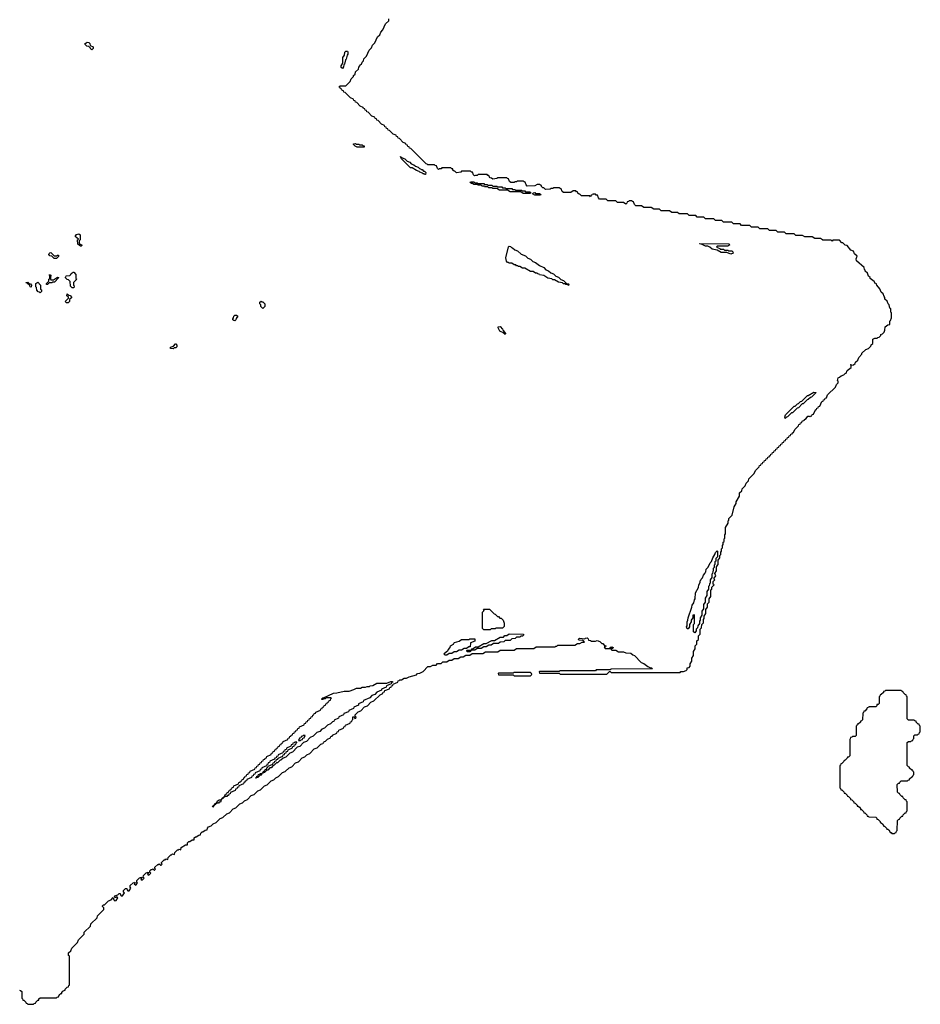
# Model space of a CAD drawing. Extents: x 2708302 to 2968450, y 494490 to 722710.
# Tile 104 of 256: x 2865045 to 2876010, y 598810 to 610795. Entities that reach past the tile are written whole.
import ezdxf

# ---------------------------------------------------------------- set-up
doc = ezdxf.new("R2010")
doc.units = 0

msp = doc.modelspace()

# ---------------------------------------------------------------- linework, layer by layer
at = {"layer": '0CON20XD'}
for points in [[(2874820, 608115), (2874795, 608130), (2874725, 608130), (2874695, 608150), (2874605, 608150), (2874575, 608170), (2874495, 608170), (2874475, 608190), (2874375, 608190), (2874355, 608210), (2874275, 608210), (2874255, 608230), (2874175, 608230), (2874155, 608250), (2874055, 608250), (2874035, 608270), (2873955, 608270), (2873935, 608290), (2873835, 608290), (2873815, 608310), (2873735, 608310), (2873715, 608330), (2873615, 608330), (2873595, 608350), (2873515, 608350), (2873495, 608370), (2873395, 608370), (2873375, 608390), (2873295, 608390), (2873275, 608410), (2873195, 608410), (2873175, 608430), (2873075, 608430), (2873055, 608450), (2872985, 608450), (2872955, 608470), (2872855, 608470), (2872835, 608490), (2872765, 608490), (2872735, 608510), (2872645, 608510), (2872615, 608530), (2872545, 608530), (2872530, 608545), (2872518, 608578), (2872505, 608580), (2872495, 608590), (2872465, 608590), (2872458, 608582), (2872442, 608578), (2872438, 608562), (2872425, 608550), (2872395, 608570), (2872325, 608570), (2872305, 608590), (2872205, 608590), (2872185, 608610), (2872105, 608610), (2872090, 608625), (2872078, 608658), (2872065, 608660), (2872055, 608670), (2872025, 608670), (2872018, 608662), (2872002, 608658), (2871995, 608640), (2871985, 608650), (2871965, 608652), (2871885, 608650), (2871868, 608668), (2871855, 608670), (2871840, 608685), (2871838, 608698), (2871825, 608700), (2871815, 608710), (2871785, 608710), (2871755, 608690), (2871665, 608690), (2871650, 608705), (2871638, 608738), (2871625, 608740), (2871615, 608750), (2871545, 608750), (2871535, 608740), (2871515, 608740), (2871505, 608732), (2871445, 608730), (2871428, 608748), (2871415, 608750), (2871400, 608765), (2871398, 608778), (2871385, 608780), (2871375, 608790), (2871345, 608790), (2871315, 608772), (2871225, 608770), (2871210, 608785), (2871198, 608818), (2871185, 608820), (2871175, 608830), (2871105, 608830), (2871095, 608820), (2871075, 608820), (2871065, 608812), (2871025, 608812), (2871010, 608825), (2870998, 608858), (2870985, 608860), (2870975, 608870), (2870865, 608870), (2870855, 608860), (2870805, 608852), (2870788, 608868), (2870775, 608870), (2870760, 608885), (2870758, 608898), (2870745, 608900), (2870735, 608910), (2870625, 608910), (2870615, 608900), (2870595, 608900), (2870583, 608893), (2870570, 608905), (2870558, 608938), (2870545, 608940), (2870535, 608950), (2870425, 608950), (2870415, 608940), (2870365, 608932), (2870348, 608948), (2870335, 608950), (2870320, 608965), (2870318, 608978), (2870305, 608980), (2870295, 608990), (2870185, 608990), (2870175, 608980), (2870155, 608980), (2870145, 608972), (2870130, 608985), (2870118, 609018), (2870105, 609020), (2870095, 609030), (2870015, 609030), (2870008, 609038), (2869995, 609040), (2869950, 609085), (2869808, 609228), (2869792, 609232), (2869788, 609248), (2869772, 609252), (2869768, 609268), (2869752, 609272), (2869748, 609288), (2869712, 609302), (2869668, 609348), (2869652, 609352), (2869648, 609368), (2869632, 609372), (2869628, 609388), (2869592, 609402), (2869548, 609448), (2869532, 609452), (2869528, 609468), (2869512, 609472), (2869508, 609488), (2869492, 609492), (2869488, 609508), (2869452, 609522), (2869408, 609568), (2869392, 609572), (2869388, 609588), (2869372, 609592), (2869368, 609608), (2869332, 609622), (2869288, 609668), (2869272, 609672), (2869268, 609688), (2869252, 609692), (2869248, 609708), (2869232, 609712), (2869228, 609728), (2869192, 609742), (2869148, 609788), (2869132, 609792), (2869128, 609808), (2869112, 609812), (2869108, 609828), (2869072, 609842), (2869008, 609908), (2868992, 609912), (2868988, 609928), (2868972, 609932), (2868968, 609948), (2868952, 609952), (2868948, 609968), (2868930, 609975), (2868945, 609990), (2869015, 609990), (2869068, 610042), (2869080, 610075), (2869108, 610102), (2869110, 610115), (2869128, 610132), (2869135, 610160), (2869168, 610192), (2869173, 610217), (2869188, 610232), (2869190, 610245), (2869208, 610252), (2869213, 610277), (2869230, 610295), (2869233, 610317), (2869268, 610352), (2869300, 610425), (2869328, 610452), (2869340, 610485), (2869368, 610512), (2869400, 610585), (2869428, 610612), (2869440, 610645), (2869468, 610672), (2869500, 610745), (2869538, 610782), (2869540, 610805)], [(2865925, 610430), (2865910, 610435), (2865908, 610448), (2865888, 610468), (2865862, 610472), (2865842, 610492), (2865842, 610508), (2865855, 610510), (2865865, 610520), (2865888, 610518), (2865900, 610505), (2865902, 610482), (2865940, 610465), (2865940, 610445), (2865925, 610430)], [(2868975, 610200), (2868960, 610215), (2868960, 610235), (2868980, 610265), (2868980, 610335), (2869000, 610365), (2869002, 610398), (2869015, 610410), (2869035, 610410), (2869040, 610405), (2869040, 610375), (2869030, 610365), (2869020, 610315), (2869010, 610305), (2869000, 610255), (2868990, 610245), (2868987, 610223), (2868975, 610200)], [(2869235, 609242), (2869155, 609242), (2869130, 609255), (2869110, 609275), (2869110, 609285), (2869135, 609290), (2869145, 609280), (2869175, 609280), (2869185, 609270), (2869215, 609270), (2869222, 609262), (2869238, 609258), (2869240, 609245), (2869235, 609242)], [(2869985, 608910), (2869975, 608910), (2869968, 608918), (2869955, 608920), (2869948, 608928), (2869915, 608940), (2869908, 608948), (2869875, 608960), (2869825, 608990), (2869805, 608990), (2869695, 609100), (2869682, 609128), (2869702, 609112), (2869735, 609100), (2869762, 609072), (2869795, 609060), (2869812, 609042), (2869845, 609030), (2869862, 609012), (2869895, 609000), (2869912, 608982), (2869925, 608980), (2869932, 608972), (2869945, 608970), (2869962, 608952), (2869975, 608950), (2869990, 608935), (2869985, 608910)], [(2871265, 608680), (2871175, 608680), (2871145, 608700), (2871015, 608700), (2870985, 608720), (2870885, 608720), (2870855, 608740), (2870805, 608740), (2870795, 608750), (2870755, 608750), (2870745, 608760), (2870705, 608760), (2870698, 608768), (2870675, 608770), (2870665, 608780), (2870625, 608780), (2870615, 608790), (2870575, 608790), (2870565, 608800), (2870545, 608800), (2870530, 608815), (2870535, 608820), (2870575, 608820), (2870585, 608810), (2870615, 608810), (2870625, 608800), (2870695, 608800), (2870705, 608790), (2870735, 608790), (2870745, 608780), (2870795, 608780), (2870805, 608770), (2870855, 608770), (2870865, 608760), (2870915, 608760), (2870925, 608750), (2870955, 608750), (2870965, 608740), (2871035, 608740), (2871045, 608730), (2871075, 608730), (2871085, 608720), (2871155, 608720), (2871165, 608710), (2871195, 608710), (2871205, 608700), (2871255, 608700), (2871268, 608688), (2871265, 608680)], [(2871385, 608660), (2871315, 608660), (2871290, 608675), (2871302, 608688), (2871315, 608690), (2871325, 608680), (2871375, 608680), (2871388, 608668), (2871385, 608660)], [(2865795, 608040), (2865785, 608040), (2865752, 608062), (2865750, 608115), (2865760, 608125), (2865720, 608155), (2865735, 608180), (2865765, 608190), (2865780, 608175), (2865780, 608115), (2865770, 608105), (2865770, 608075), (2865782, 608062), (2865798, 608058), (2865800, 608045), (2865795, 608040)], [(2868728, 601982), (2868732, 601988), (2868748, 601992), (2868752, 602008), (2868768, 602012), (2868792, 602038), (2868828, 602052), (2868832, 602068), (2868848, 602072), (2868852, 602088), (2868908, 602112), (2868912, 602128), (2868928, 602132), (2868932, 602148), (2868988, 602172), (2868992, 602188), (2869008, 602192), (2869012, 602208), (2869068, 602232), (2869072, 602248), (2869088, 602252), (2869092, 602268), (2869100, 602275), (2869102, 602308), (2869118, 602308), (2869125, 602290), (2869138, 602292), (2869140, 602305), (2869130, 602315), (2869130, 602335), (2869152, 602358), (2869165, 602370), (2869198, 602382), (2869245, 602430), (2869278, 602442), (2869322, 602488), (2869358, 602502), (2869432, 602578), (2869468, 602592), (2869472, 602608), (2869488, 602612), (2869492, 602628), (2869548, 602652), (2869552, 602668), (2869568, 602672), (2869572, 602688), (2869588, 602692), (2869592, 602708), (2869648, 602732), (2869652, 602748), (2869665, 602750), (2869675, 602760), (2869695, 602760), (2869725, 602778), (2869755, 602780), (2869785, 602798), (2869875, 602820), (2869890, 602835), (2869915, 602840), (2869958, 602862), (2870015, 602920), (2870045, 602920), (2870075, 602940), (2870115, 602940), (2870132, 602958), (2870175, 602960), (2870195, 602980), (2870245, 602980), (2870275, 603000), (2870305, 603000), (2870335, 603020), (2870385, 603020), (2870415, 603040), (2870445, 603040), (2870475, 603060), (2870525, 603060), (2870555, 603080), (2870685, 603080), (2870715, 603100), (2870865, 603100), (2870895, 603120), (2871065, 603120), (2871095, 603140), (2871305, 603140), (2871335, 603160), (2871565, 603160), (2871572, 603168), (2871585, 603170), (2871595, 603180), (2871805, 603180), (2871835, 603200), (2871865, 603200), (2871895, 603220), (2871920, 603220), (2871905, 603240), (2871852, 603242), (2871850, 603255), (2871862, 603268), (2871925, 603260), (2871933, 603267), (2871955, 603270), (2871968, 603258), (2871972, 603242), (2871995, 603240), (2872005, 603230), (2872055, 603230), (2872075, 603240), (2872110, 603225), (2872132, 603202), (2872145, 603200), (2872162, 603182), (2872180, 603175), (2872178, 603162), (2872160, 603160), (2872175, 603140), (2872240, 603140), (2872232, 603158), (2872255, 603160), (2872270, 603155), (2872268, 603142), (2872240, 603140), (2872255, 603120), (2872305, 603120), (2872335, 603100), (2872395, 603100), (2872425, 603090), (2872486, 603086), (2872512, 603062), (2872530, 603055), (2872612, 602972), (2872645, 602960), (2872692, 602922), (2872718, 602908), (2872737, 602907), (2872748, 602892), (2872245, 602890), (2872235, 602880), (2872065, 602880), (2872055, 602870), (2871625, 602870), (2871615, 602860), (2871375, 602860), (2871370, 602855), (2871375, 602840), (2871615, 602840), (2871625, 602830), (2872195, 602830), (2872225, 602860), (2872235, 602860), (2872245, 602850), (2872915, 602848), (2873085, 602850), (2873095, 602860), (2873125, 602860), (2873158, 602872), (2873170, 602885), (2873170, 602905), (2873195, 602910), (2873210, 602925), (2873210, 602955), (2873230, 602985), (2873230, 603025), (2873250, 603055), (2873250, 603105), (2873270, 603135), (2873270, 603175), (2873290, 603195), (2873290, 603235), (2873308, 603252), (2873310, 603295), (2873330, 603315), (2873330, 603375), (2873348, 603392), (2873350, 603435), (2873370, 603455), (2873370, 603495), (2873380, 603505), (2873380, 603535), (2873400, 603565), (2873400, 603615), (2873420, 603645), (2873420, 603685), (2873440, 603705), (2873440, 603745), (2873460, 603775), (2873460, 603855), (2873470, 603865), (2873472, 603888), (2873500, 603915), (2873490, 603925), (2873490, 603955), (2873510, 603975), (2873500, 603985), (2873502, 603998), (2873520, 604025), (2873510, 604055), (2873530, 604085), (2873530, 604135), (2873545, 604160), (2873550, 604165), (2873550, 604215), (2873570, 604245), (2873570, 604275), (2873580, 604285), (2873580, 604315), (2873590, 604325), (2873590, 604355), (2873600, 604365), (2873600, 604395), (2873610, 604405), (2873610, 604435), (2873620, 604445), (2873620, 604475), (2873630, 604485), (2873630, 604525), (2873640, 604535), (2873640, 604615), (2873670, 604665), (2873670, 604695), (2873680, 604705), (2873680, 604725), (2873720, 604765), (2873743, 604867), (2873770, 604905), (2873770, 604925), (2873810, 604995), (2873810, 605035), (2873838, 605062), (2873840, 605085), (2873878, 605122), (2873890, 605155), (2873918, 605182), (2873922, 605208), (2873988, 605272), (2874002, 605308), (2874048, 605352), (2874052, 605368), (2874068, 605372), (2874072, 605388), (2874088, 605392), (2874092, 605408), (2874108, 605412), (2874112, 605428), (2874128, 605432), (2874132, 605448), (2874148, 605452), (2874152, 605468), (2874168, 605472), (2874172, 605488), (2874188, 605492), (2874192, 605508), (2874208, 605512), (2874212, 605528), (2874228, 605532), (2874232, 605548), (2874248, 605552), (2874252, 605568), (2874268, 605572), (2874272, 605588), (2874288, 605592), (2874292, 605608), (2874308, 605612), (2874312, 605628), (2874328, 605632), (2874332, 605648), (2874348, 605652), (2874352, 605668), (2874368, 605672), (2874372, 605688), (2874388, 605692), (2874392, 605708), (2874408, 605712), (2874412, 605728), (2874428, 605732), (2874432, 605748), (2874448, 605752), (2874452, 605768), (2874468, 605772), (2874482, 605808), (2874528, 605852), (2874532, 605868), (2874548, 605872), (2874552, 605888), (2874568, 605892), (2874572, 605908), (2874600, 605920), (2874602, 605928), (2874620, 605940), (2874642, 605968), (2874655, 605970), (2874665, 605960), (2874672, 605968), (2874688, 605972), (2874692, 605988), (2874708, 605992), (2874732, 606048), (2874748, 606052), (2874752, 606068), (2874768, 606072), (2874772, 606088), (2874788, 606092), (2874812, 606148), (2874828, 606152), (2874832, 606168), (2874848, 606172), (2874852, 606188), (2874868, 606192), (2874882, 606228), (2874978, 606322), (2874990, 606355), (2875010, 606375), (2875010, 606395), (2875000, 606405), (2875010, 606435), (2875028, 606442), (2875045, 606460), (2875078, 606472), (2875095, 606490), (2875108, 606492), (2875120, 606525), (2875168, 606562), (2875170, 606590), (2875160, 606595), (2875167, 606597), (2875170, 606590), (2875198, 606592), (2875218, 606612), (2875220, 606625), (2875248, 606652), (2875260, 606685), (2875298, 606722), (2875300, 606735), (2875345, 606780), (2875378, 606792), (2875408, 606822), (2875412, 606838), (2875430, 606855), (2875430, 606905), (2875455, 606920), (2875485, 606920), (2875492, 606928), (2875508, 606932), (2875528, 606952), (2875530, 606965), (2875548, 606972), (2875568, 606992), (2875580, 607015), (2875582, 607058), (2875615, 607080), (2875640, 607085), (2875640, 607125), (2875648, 607132), (2875660, 607165), (2875660, 607225), (2875650, 607235), (2875650, 607275), (2875640, 607285), (2875630, 607325), (2875620, 607335), (2875608, 607368), (2875580, 607395), (2875580, 607415), (2875570, 607425), (2875558, 607458), (2875535, 607480), (2875518, 607518), (2875480, 607565), (2875478, 607578), (2875465, 607580), (2875448, 607608), (2875400, 607645), (2875398, 607658), (2875380, 607675), (2875368, 607708), (2875340, 607735), (2875338, 607748), (2875330, 607755), (2875328, 607778), (2875235, 607860), (2875230, 607885), (2875240, 607915), (2875210, 607945), (2875198, 607978), (2875165, 607990), (2875118, 608048), (2875095, 608050), (2875068, 608078), (2875055, 608080), (2875025, 608110), (2874945, 608110), (2874935, 608100), (2874925, 608110), (2874825, 608110), (2874820, 608115)], [(2871725, 607560), (2871715, 607570), (2871695, 607570), (2871685, 607580), (2871665, 607580), (2871655, 607590), (2871605, 607600), (2871555, 607630), (2871535, 607630), (2871525, 607640), (2871475, 607650), (2871425, 607680), (2871375, 607690), (2871368, 607698), (2871355, 607700), (2871345, 607710), (2871325, 607710), (2871295, 607730), (2871265, 607730), (2871195, 607770), (2871165, 607770), (2871135, 607790), (2871115, 607790), (2871108, 607798), (2871095, 607800), (2871085, 607810), (2871065, 607810), (2871035, 607830), (2871005, 607830), (2870998, 607838), (2870985, 607840), (2870970, 607855), (2870964, 607895), (2870995, 608030), (2871005, 608040), (2871020, 608035), (2871032, 608022), (2871045, 608020), (2871072, 607992), (2871105, 607980), (2871152, 607942), (2871205, 607920), (2871232, 607892), (2871265, 607880), (2871292, 607852), (2871325, 607840), (2871372, 607802), (2871425, 607780), (2871452, 607752), (2871485, 607740), (2871512, 607712), (2871545, 607700), (2871572, 607672), (2871605, 607660), (2871632, 607632), (2871665, 607620), (2871702, 607582), (2871725, 607580), (2871730, 607575), (2871725, 607560)], [(2873705, 607940), (2873655, 607960), (2873585, 607962), (2873535, 607990), (2873475, 608002), (2873448, 608028), (2873425, 608040), (2873395, 608040), (2873355, 608060), (2873320, 608065), (2873325, 608070), (2873677, 608067), (2873690, 608055), (2873665, 608040), (2873535, 608040), (2873530, 608025), (2873568, 608008), (2873575, 608000), (2873615, 608000), (2873625, 607990), (2873665, 607990), (2873675, 607980), (2873715, 607980), (2873728, 607968), (2873730, 607955), (2873705, 607940)], [(2865495, 607890), (2865465, 607890), (2865438, 607918), (2865412, 607922), (2865400, 607935), (2865402, 607948), (2865412, 607958), (2865425, 607960), (2865465, 607920), (2865495, 607920), (2865505, 607930), (2865518, 607928), (2865518, 607912), (2865495, 607890)], [(2865385, 607570), (2865372, 607572), (2865370, 607585), (2865398, 607612), (2865400, 607635), (2865410, 607645), (2865410, 607675), (2865402, 607688), (2865415, 607690), (2865430, 607675), (2865420, 607665), (2865420, 607635), (2865425, 607630), (2865455, 607630), (2865505, 607660), (2865518, 607658), (2865518, 607652), (2865468, 607602), (2865445, 607600), (2865435, 607590), (2865405, 607590), (2865385, 607570)], [(2865705, 607530), (2865685, 607530), (2865662, 607552), (2865658, 607608), (2865638, 607628), (2865622, 607632), (2865600, 607655), (2865608, 607662), (2865612, 607678), (2865655, 607680), (2865668, 607692), (2865670, 607705), (2865695, 607720), (2865705, 607720), (2865730, 607695), (2865730, 607645), (2865740, 607635), (2865700, 607595), (2865700, 607565), (2865710, 607555), (2865705, 607530)], [(2865185, 607540), (2865172, 607542), (2865168, 607558), (2865138, 607588), (2865122, 607592), (2865122, 607598), (2865145, 607600), (2865162, 607582), (2865178, 607578), (2865190, 607565), (2865185, 607540)], [(2865295, 607470), (2865288, 607478), (2865272, 607482), (2865252, 607502), (2865250, 607535), (2865240, 607545), (2865240, 607585), (2865265, 607600), (2865300, 607565), (2865300, 607515), (2865310, 607505), (2865310, 607485), (2865295, 607470)], [(2865635, 607350), (2865615, 607350), (2865600, 607365), (2865640, 607405), (2865638, 607418), (2865620, 607435), (2865625, 607460), (2865642, 607442), (2865658, 607438), (2865680, 607415), (2865652, 607388), (2865650, 607365), (2865635, 607350)], [(2868005, 607280), (2867982, 607302), (2867980, 607325), (2867970, 607335), (2867970, 607355), (2867985, 607370), (2867992, 607362), (2868005, 607360), (2868030, 607335), (2868030, 607305), (2868005, 607280)], [(2867665, 607130), (2867652, 607132), (2867642, 607142), (2867640, 607155), (2867650, 607165), (2867652, 607188), (2867665, 607200), (2867685, 607200), (2867700, 607185), (2867682, 607158), (2867678, 607142), (2867665, 607130)], [(2870955, 606962), (2870928, 606988), (2870905, 606994), (2870892, 607005), (2870870, 607045), (2870872, 607058), (2870895, 607060), (2870925, 607030), (2870932, 607012), (2870960, 606975), (2870955, 606962)], [(2866915, 606790), (2866882, 606792), (2866882, 606808), (2866918, 606822), (2866942, 606848), (2866948, 606848), (2866960, 606835), (2866958, 606812), (2866948, 606802), (2866925, 606800), (2866915, 606790)], [(2874365, 605940), (2874360, 605955), (2874370, 605985), (2874475, 606090), (2874488, 606092), (2874515, 606120), (2874528, 606122), (2874552, 606148), (2874568, 606152), (2874635, 606220), (2874645, 606220), (2874715, 606260), (2874738, 606258), (2874738, 606252), (2874685, 606200), (2874672, 606198), (2874645, 606170), (2874632, 606168), (2874585, 606120), (2874572, 606118), (2874525, 606070), (2874512, 606068), (2874455, 606010), (2874442, 606008), (2874395, 605960), (2874382, 605958), (2874365, 605940)], [(2873265, 603330), (2873250, 603345), (2873250, 603435), (2873260, 603445), (2873260, 603545), (2873255, 603550), (2873240, 603545), (2873240, 603515), (2873220, 603485), (2873220, 603465), (2873200, 603435), (2873200, 603405), (2873185, 603380), (2873172, 603382), (2873162, 603405), (2873170, 603415), (2873170, 603465), (2873180, 603485), (2873182, 603515), (2873230, 603645), (2873233, 603667), (2873252, 603698), (2873260, 603735), (2873270, 603745), (2873273, 603817), (2873310, 603885), (2873312, 603915), (2873330, 603945), (2873330, 603965), (2873338, 603972), (2873340, 603985), (2873358, 604002), (2873370, 604035), (2873388, 604052), (2873390, 604065), (2873400, 604075), (2873402, 604108), (2873428, 604132), (2873450, 604185), (2873468, 604202), (2873482, 604245), (2873510, 604285), (2873515, 604310), (2873535, 604330), (2873540, 604325), (2873540, 604255), (2873520, 604235), (2873520, 604205), (2873510, 604195), (2873510, 604165), (2873500, 604155), (2873500, 604125), (2873490, 604115), (2873490, 604085), (2873482, 604078), (2873480, 604055), (2873470, 604045), (2873470, 604005), (2873450, 603975), (2873450, 603935), (2873442, 603928), (2873440, 603905), (2873430, 603895), (2873430, 603865), (2873410, 603835), (2873410, 603785), (2873390, 603755), (2873390, 603705), (2873370, 603675), (2873370, 603625), (2873350, 603595), (2873350, 603545), (2873330, 603515), (2873330, 603485), (2873320, 603475), (2873320, 603445), (2873300, 603415), (2873298, 603392), (2873280, 603375), (2873280, 603355), (2873265, 603330)], [(2870775, 603370), (2870695, 603370), (2870680, 603385), (2870680, 603585), (2870700, 603605), (2870690, 603615), (2870695, 603620), (2870765, 603620), (2870822, 603562), (2870835, 603560), (2870862, 603532), (2870875, 603530), (2870892, 603512), (2870905, 603510), (2870930, 603485), (2870945, 603450), (2870945, 603410), (2870925, 603390), (2870845, 603390), (2870835, 603380), (2870785, 603380), (2870775, 603370)], [(2870245, 603060), (2870225, 603060), (2870210, 603075), (2870240, 603105), (2870258, 603112), (2870260, 603125), (2870288, 603152), (2870290, 603175), (2870328, 603192), (2870330, 603205), (2870340, 603215), (2870395, 603230), (2870425, 603250), (2870515, 603250), (2870525, 603260), (2870588, 603258), (2870588, 603232), (2870532, 603208), (2870528, 603162), (2870515, 603160), (2870485, 603140), (2870455, 603140), (2870425, 603120), (2870395, 603120), (2870365, 603100), (2870335, 603100), (2870305, 603080), (2870275, 603080), (2870245, 603060)], [(2870525, 603100), (2870492, 603102), (2870490, 603115), (2870495, 603120), (2870540, 603120), (2870552, 603138), (2870565, 603140), (2870595, 603160), (2870625, 603160), (2870695, 603200), (2870725, 603200), (2870795, 603240), (2870825, 603240), (2870895, 603280), (2870935, 603280), (2870952, 603298), (2870975, 603300), (2871005, 603320), (2871180, 603315), (2871178, 603302), (2871165, 603290), (2871145, 603290), (2871135, 603280), (2871095, 603280), (2871078, 603262), (2871035, 603260), (2871015, 603240), (2870955, 603240), (2870938, 603222), (2870895, 603220), (2870875, 603200), (2870815, 603200), (2870785, 603180), (2870755, 603180), (2870725, 603160), (2870695, 603160), (2870665, 603140), (2870615, 603140), (2870585, 603120), (2870540, 603120), (2870525, 603100)], [(2871265, 602810), (2871280, 602825), (2871278, 602838), (2871265, 602850), (2871065, 602850), (2871055, 602840), (2870875, 602840), (2870870, 602835), (2870875, 602820), (2871055, 602820), (2871065, 602810), (2871265, 602810)], [(2867395, 601210), (2867392, 601218), (2867400, 601220), (2867402, 601228), (2867410, 601230), (2867432, 601258), (2867440, 601260), (2867452, 601288), (2867465, 601290), (2867475, 601300), (2867500, 601300), (2867502, 601308), (2867510, 601310), (2867512, 601318), (2867540, 601340), (2867552, 601368), (2867568, 601372), (2867572, 601388), (2867588, 601392), (2867592, 601408), (2867608, 601412), (2867612, 601428), (2867628, 601432), (2867632, 601448), (2867648, 601452), (2867652, 601468), (2867708, 601492), (2867712, 601508), (2867728, 601512), (2867732, 601528), (2867748, 601532), (2867752, 601548), (2867768, 601552), (2867772, 601568), (2867788, 601572), (2867792, 601588), (2867808, 601592), (2867812, 601608), (2867828, 601612), (2867832, 601628), (2867848, 601632), (2867852, 601648), (2867908, 601672), (2867912, 601688), (2867928, 601692), (2867932, 601708), (2867948, 601712), (2867952, 601728), (2867968, 601732), (2867972, 601748), (2867988, 601752), (2867992, 601768), (2868008, 601772), (2868012, 601788), (2868028, 601792), (2868032, 601808), (2868048, 601812), (2868052, 601828), (2868108, 601852), (2868112, 601868), (2868128, 601872), (2868132, 601888), (2868148, 601892), (2868152, 601908), (2868168, 601912), (2868172, 601928), (2868188, 601932), (2868192, 601948), (2868208, 601952), (2868212, 601968), (2868228, 601972), (2868232, 601988), (2868248, 601992), (2868252, 602008), (2868308, 602032), (2868312, 602048), (2868328, 602052), (2868332, 602068), (2868348, 602072), (2868352, 602088), (2868368, 602092), (2868372, 602108), (2868388, 602112), (2868392, 602128), (2868408, 602132), (2868412, 602148), (2868428, 602152), (2868432, 602168), (2868448, 602172), (2868452, 602188), (2868508, 602212), (2868512, 602228), (2868528, 602232), (2868532, 602248), (2868548, 602252), (2868552, 602268), (2868568, 602272), (2868572, 602288), (2868588, 602292), (2868592, 602308), (2868608, 602312), (2868612, 602328), (2868628, 602332), (2868632, 602348), (2868648, 602352), (2868652, 602368), (2868708, 602392), (2868712, 602408), (2868728, 602412), (2868732, 602428), (2868748, 602432), (2868752, 602448), (2868768, 602452), (2868772, 602468), (2868788, 602472), (2868792, 602488), (2868808, 602492), (2868812, 602508), (2868828, 602512), (2868832, 602528), (2868840, 602535), (2868835, 602540), (2868775, 602540), (2868765, 602530), (2868745, 602530), (2868738, 602522), (2868725, 602520), (2868720, 602525), (2868735, 602540), (2868745, 602540), (2868865, 602598), (2868908, 602602), (2868995, 602620), (2869055, 602620), (2869115, 602640), (2869145, 602660), (2869195, 602660), (2869215, 602670), (2869255, 602670), (2869275, 602680), (2869305, 602680), (2869313, 602687), (2869345, 602690), (2869395, 602720), (2869515, 602720), (2869565, 602740), (2869585, 602740), (2869588, 602732), (2869572, 602728), (2869568, 602712), (2869512, 602688), (2869508, 602672), (2869452, 602648), (2869448, 602632), (2869392, 602608), (2869368, 602582), (2869332, 602568), (2869308, 602542), (2869232, 602508), (2869228, 602492), (2869172, 602468), (2869168, 602452), (2869112, 602428), (2869108, 602412), (2869052, 602388), (2869048, 602372), (2868992, 602348), (2868988, 602332), (2868932, 602308), (2868928, 602292), (2868872, 602268), (2868868, 602252), (2868852, 602248), (2868828, 602222), (2868792, 602208), (2868758, 602172), (2868722, 602158), (2868698, 602132), (2868662, 602118), (2868618, 602072), (2868582, 602058), (2868535, 602010), (2868502, 601998), (2868455, 601950), (2868422, 601938), (2868365, 601880), (2868332, 601868), (2868285, 601820), (2868252, 601808), (2868225, 601780), (2868212, 601778), (2868195, 601760), (2868185, 601750), (2868172, 601748), (2868145, 601720), (2868132, 601718), (2868105, 601690), (2868092, 601688), (2868065, 601660), (2868052, 601658), (2868025, 601630), (2868010, 601630), (2868008, 601622), (2868002, 601622), (2868002, 601628), (2868010, 601630), (2868012, 601648), (2868028, 601652), (2868032, 601668), (2868048, 601672), (2868052, 601688), (2868068, 601692), (2868072, 601708), (2868128, 601732), (2868132, 601748), (2868148, 601752), (2868152, 601768), (2868168, 601772), (2868172, 601788), (2868188, 601792), (2868192, 601808), (2868248, 601832), (2868252, 601848), (2868268, 601852), (2868272, 601868), (2868288, 601872), (2868292, 601888), (2868308, 601892), (2868312, 601908), (2868368, 601932), (2868372, 601948), (2868388, 601952), (2868392, 601968), (2868408, 601972), (2868412, 601988), (2868420, 601995), (2868420, 602000), (2868395, 602000), (2868388, 601992), (2868372, 601988), (2868368, 601972), (2868352, 601968), (2868348, 601952), (2868292, 601928), (2868288, 601912), (2868272, 601908), (2868268, 601892), (2868252, 601888), (2868248, 601872), (2868192, 601848), (2868188, 601832), (2868172, 601828), (2868168, 601812), (2868152, 601808), (2868148, 601792), (2868092, 601768), (2868088, 601752), (2868072, 601748), (2868068, 601732), (2868052, 601728), (2868048, 601712), (2867992, 601688), (2867988, 601672), (2867972, 601668), (2867968, 601652), (2867912, 601628), (2867908, 601612), (2867892, 601608), (2867888, 601592), (2867872, 601588), (2867868, 601572), (2867812, 601548), (2867808, 601532), (2867792, 601528), (2867788, 601512), (2867772, 601508), (2867768, 601492), (2867712, 601468), (2867708, 601452), (2867692, 601448), (2867688, 601432), (2867672, 601428), (2867668, 601412), (2867612, 601388), (2867608, 601372), (2867592, 601368), (2867588, 601352), (2867575, 601350), (2867565, 601340), (2867540, 601340), (2867538, 601332), (2867530, 601330), (2867528, 601322), (2867500, 601300), (2867488, 601272), (2867475, 601270), (2867465, 601260), (2867440, 601260), (2867438, 601252), (2867430, 601250), (2867428, 601242), (2867420, 601240), (2867418, 601232), (2867410, 601230), (2867395, 601210)], [(2875695, 600890), (2875702, 600898), (2875718, 600902), (2875722, 600918), (2875730, 600925), (2875732, 601048), (2875745, 601060), (2875758, 601062), (2875760, 601075), (2875772, 601088), (2875785, 601100), (2875798, 601102), (2875800, 601115), (2875825, 601140), (2875838, 601142), (2875842, 601158), (2875850, 601165), (2875850, 601275), (2875842, 601282), (2875838, 601298), (2875825, 601300), (2875800, 601325), (2875798, 601338), (2875785, 601340), (2875772, 601352), (2875760, 601365), (2875758, 601378), (2875745, 601380), (2875732, 601392), (2875730, 601485), (2875745, 601500), (2875758, 601502), (2875760, 601515), (2875775, 601530), (2875855, 601530), (2875862, 601538), (2875878, 601542), (2875880, 601555), (2875905, 601580), (2875918, 601582), (2875922, 601598), (2875930, 601605), (2875930, 601635), (2875922, 601642), (2875918, 601658), (2875905, 601660), (2875880, 601685), (2875878, 601698), (2875865, 601700), (2875850, 601715), (2875850, 601995), (2875865, 602010), (2875895, 602010), (2875902, 602018), (2875918, 602022), (2875922, 602038), (2875930, 602045), (2875932, 602078), (2875945, 602090), (2875975, 602090), (2875982, 602098), (2875998, 602102), (2876002, 602118), (2876010, 602125), (2876010, 602195), (2876002, 602202), (2875998, 602218), (2875985, 602220), (2875960, 602245), (2875958, 602258), (2875945, 602260), (2875935, 602270), (2875865, 602270), (2875850, 602285), (2875850, 602555), (2875842, 602562), (2875838, 602578), (2875825, 602580), (2875800, 602605), (2875798, 602618), (2875785, 602620), (2875775, 602630), (2875585, 602630), (2875578, 602622), (2875562, 602618), (2875560, 602605), (2875535, 602580), (2875522, 602578), (2875518, 602562), (2875510, 602555), (2875508, 602472), (2875495, 602460), (2875482, 602458), (2875480, 602445), (2875468, 602432), (2875385, 602430), (2875378, 602422), (2875362, 602418), (2875360, 602405), (2875335, 602380), (2875322, 602378), (2875318, 602362), (2875310, 602355), (2875308, 602272), (2875295, 602260), (2875282, 602258), (2875280, 602245), (2875255, 602220), (2875242, 602218), (2875238, 602202), (2875230, 602195), (2875228, 602082), (2875215, 602070), (2875185, 602070), (2875178, 602062), (2875162, 602058), (2875158, 602042), (2875150, 602035), (2875150, 601835), (2875135, 601820), (2875122, 601818), (2875120, 601805), (2875108, 601792), (2875095, 601780), (2875082, 601778), (2875080, 601765), (2875055, 601740), (2875042, 601738), (2875038, 601722), (2875030, 601715), (2875030, 601445), (2875038, 601438), (2875042, 601422), (2875055, 601420), (2875068, 601408), (2875080, 601395), (2875082, 601382), (2875095, 601380), (2875108, 601368), (2875120, 601355), (2875122, 601342), (2875135, 601340), (2875148, 601328), (2875160, 601315), (2875162, 601302), (2875175, 601300), (2875188, 601288), (2875200, 601275), (2875202, 601262), (2875215, 601260), (2875228, 601248), (2875240, 601235), (2875242, 601222), (2875255, 601220), (2875268, 601208), (2875280, 601195), (2875282, 601182), (2875295, 601180), (2875320, 601155), (2875322, 601142), (2875335, 601140), (2875348, 601128), (2875360, 601115), (2875362, 601102), (2875375, 601100), (2875385, 601090), (2875468, 601088), (2875480, 601075), (2875482, 601062), (2875495, 601060), (2875508, 601048), (2875520, 601035), (2875522, 601022), (2875535, 601020), (2875548, 601008), (2875565, 600980), (2875575, 600980), (2875588, 600968), (2875600, 600955), (2875602, 600942), (2875615, 600940), (2875628, 600928), (2875640, 600915), (2875642, 600902), (2875655, 600900), (2875665, 600890), (2875695, 600890)], [(2868465, 602020), (2868472, 602028), (2868488, 602032), (2868492, 602048), (2868508, 602052), (2868520, 602080), (2868495, 602080), (2868488, 602072), (2868472, 602068), (2868468, 602052), (2868452, 602048), (2868440, 602020), (2868465, 602020)], [(2865042, 598982), (2865055, 598980), (2865070, 598965), (2865070, 598885), (2865078, 598878), (2865082, 598862), (2865095, 598860), (2865120, 598835), (2865122, 598822), (2865135, 598820), (2865145, 598810), (2865215, 598810), (2865222, 598818), (2865238, 598822), (2865240, 598835), (2865265, 598860), (2865278, 598862), (2865280, 598875), (2865295, 598890), (2865495, 598890), (2865502, 598898), (2865518, 598902), (2865520, 598915), (2865532, 598928), (2865545, 598940), (2865558, 598942), (2865560, 598955), (2865572, 598968), (2865585, 598980), (2865598, 598982), (2865600, 598995), (2865625, 599020), (2865638, 599022), (2865642, 599038), (2865650, 599045), (2865650, 599395), (2865640, 599405), (2865640, 599435), (2865668, 599462), (2865680, 599495), (2865748, 599562), (2865760, 599595), (2865800, 599635), (2865828, 599662), (2865832, 599688), (2865908, 599762), (2865912, 599788), (2865988, 599862), (2865992, 599888), (2866068, 599962), (2866070, 599985), (2866052, 600002), (2866052, 600008), (2866065, 600020), (2866078, 600022), (2866125, 600070), (2866158, 600082), (2866185, 600110), (2866192, 600082), (2866205, 600070), (2866218, 600072), (2866240, 600105), (2866225, 600120), (2866215, 600110), (2866202, 600112), (2866200, 600125), (2866205, 600130), (2866238, 600142), (2866255, 600160), (2866268, 600158), (2866272, 600142), (2866282, 600132), (2866298, 600132), (2866320, 600165), (2866310, 600175), (2866310, 600195), (2866335, 600220), (2866348, 600218), (2866352, 600202), (2866362, 600192), (2866378, 600192), (2866400, 600225), (2866390, 600235), (2866390, 600255), (2866425, 600290), (2866448, 600298), (2866450, 600285), (2866440, 600275), (2866458, 600262), (2866480, 600285), (2866470, 600295), (2866472, 600318), (2866505, 600350), (2866528, 600358), (2866530, 600345), (2866520, 600335), (2866538, 600322), (2866560, 600345), (2866550, 600355), (2866552, 600378), (2866585, 600410), (2866608, 600418), (2866610, 600405), (2866600, 600395), (2866618, 600382), (2866640, 600405), (2866630, 600415), (2866630, 600435), (2866645, 600450), (2866655, 600450), (2866665, 600460), (2866682, 600442), (2866688, 600442), (2866700, 600455), (2866690, 600465), (2866692, 600478), (2866725, 600510), (2866735, 600510), (2866745, 600520), (2866762, 600502), (2866768, 600502), (2866780, 600515), (2866770, 600525), (2866772, 600538), (2866805, 600570), (2866815, 600570), (2866825, 600580), (2866848, 600572), (2866852, 600598), (2866885, 600630), (2866895, 600630), (2866905, 600640), (2866928, 600632), (2866932, 600658), (2866965, 600690), (2866975, 600690), (2866985, 600700), (2867008, 600692), (2867012, 600718), (2867065, 600750), (2867088, 600752), (2867090, 600775), (2867105, 600790), (2867115, 600790), (2867145, 600810), (2867168, 600812), (2867170, 600835), (2867185, 600850), (2867195, 600850), (2867225, 600870), (2867248, 600872), (2867250, 600895), (2867265, 600910), (2867275, 600910), (2867305, 600930), (2867328, 600932), (2867330, 600955), (2867345, 600970), (2867378, 600982), (2867402, 601008), (2867438, 601022), (2867485, 601070), (2867518, 601082), (2867565, 601130), (2867598, 601142), (2867645, 601190), (2867678, 601202), (2867725, 601250), (2867758, 601262), (2867782, 601288), (2867818, 601302), (2867865, 601350), (2867898, 601362), (2867945, 601410), (2867978, 601422), (2868025, 601470), (2868058, 601482), (2868105, 601530), (2868138, 601542), (2868162, 601568), (2868198, 601582), (2868245, 601630), (2868278, 601642), (2868325, 601690), (2868358, 601702), (2868405, 601750), (2868438, 601762), (2868485, 601810), (2868518, 601822), (2868542, 601848), (2868578, 601862), (2868632, 601918), (2868668, 601932), (2868712, 601978), (2868728, 601982)], [(2867925, 601560), (2867920, 601565), (2867930, 601570), (2867932, 601588), (2867948, 601592), (2867952, 601608), (2867965, 601610), (2867975, 601620), (2867988, 601618), (2867990, 601605), (2867985, 601600), (2867972, 601598), (2867945, 601570), (2867930, 601570), (2867925, 601560)]]:
    msp.add_lwpolyline(points, dxfattribs=at)

doc.saveas('drawing.dxf')
